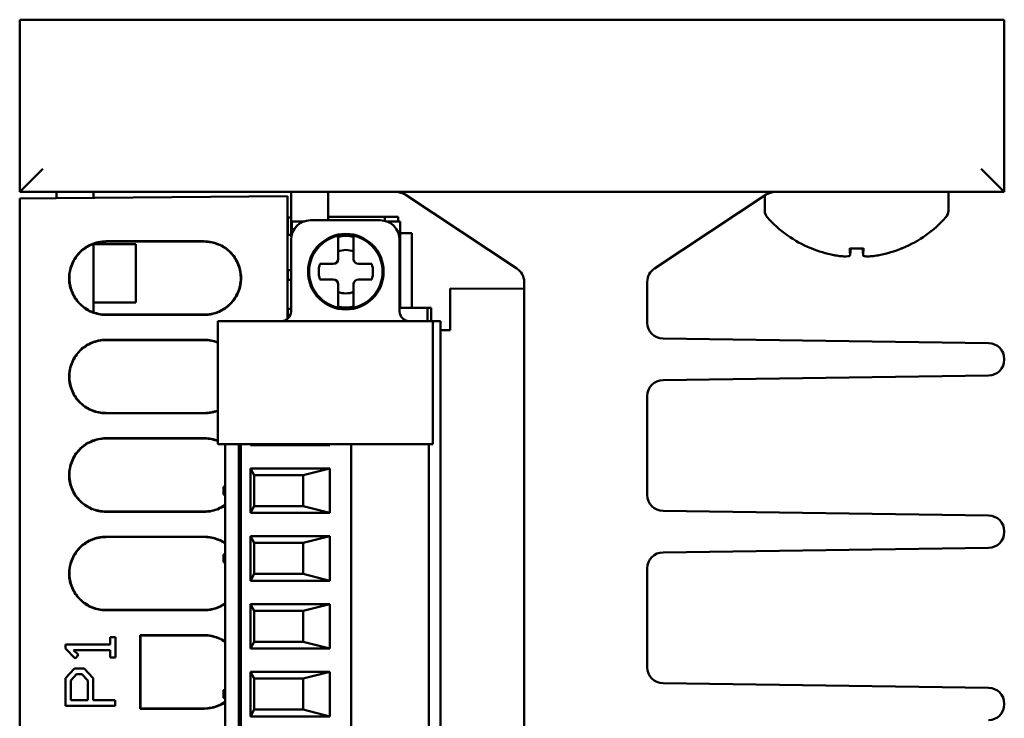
# Model space of a CAD drawing. Header units: inches. Extents: x 4.4 to 27.1, y 0.9 to 21.3.
# Tile 15 of 17: x 14.7 to 16.7, y 19.9 to 21.3. Entities that reach past the tile are written whole.
import ezdxf

# ---------------------------------------------------------------- set-up
doc = ezdxf.new("R2010")
doc.units = ezdxf.units.IN
doc.header["$MEASUREMENT"] = 0
doc.layers.add('Visible (ANSI)', color=7, linetype='Continuous', lineweight=50)

msp = doc.modelspace()

# ---------------------------------------------------------------- linework, layer by layer
at = {"layer": 'Visible (ANSI)'}
for p, q in [((14.6718, 21.2802), (14.7188, 21.2802)), ((14.6718, 21.2802), (14.6718, 20.9302)), ((16.6248, 21.2802), (14.7188, 21.2802)), ((16.6248, 21.2802), (16.6718, 21.2802)), ((16.6718, 20.9302), (16.6718, 21.2802)), ((14.6718, 20.9302), (14.7188, 20.9772)), ((16.6248, 20.9772), (16.6718, 20.9302)), ((14.6718, 20.9302), (16.6718, 20.9302)), ((14.7462, 20.9179), (15.2158, 20.922)), ((14.7468, 20.9179), (14.7468, 20.9302)), ((14.8218, 20.9302), (14.8218, 20.9186)), ((15.2158, 20.6724), (15.2158, 20.922)), ((15.2235, 20.8391), (15.2235, 20.9302)), ((15.2985, 20.9302), (15.2985, 20.8727)), ((15.4547, 20.9249), (15.6819, 20.7749)), ((16.1884, 20.9249), (15.9611, 20.7749)), ((16.1853, 20.8922), (16.1853, 20.9228)), ((16.5583, 20.8922), (16.5583, 20.9302)), ((14.6718, 20.9173), (14.7462, 20.9179)), ((14.6718, 20.9173), (14.6718, 16.3751)), ((14.6718, 20.6567), (14.6718, 20.8732)), ((14.6718, 20.8732), (14.6718, 20.8732)), ((15.2164, 20.8784), (15.2235, 20.8784)), ((15.2164, 20.8449), (15.2164, 20.8784)), ((15.2235, 20.8784), (15.2235, 20.8556)), ((15.2243, 20.87), (15.2243, 20.8429)), ((15.2481, 20.87), (15.2243, 20.87)), ((15.4042, 20.8727), (15.2625, 20.8727)), ((15.4133, 20.88), (15.2985, 20.88)), ((15.4133, 20.88), (15.4133, 20.8716)), ((15.4408, 20.88), (15.4133, 20.88)), ((15.4448, 20.87), (15.4186, 20.87)), ((15.4408, 20.88), (15.4408, 20.87)), ((15.4448, 20.87), (15.4448, 20.6948)), ((15.2235, 20.843), (15.2184, 20.843)), ((15.4684, 20.8465), (15.4448, 20.8465)), ((15.4684, 20.8465), (15.4684, 20.6948)), ((14.8218, 20.825), (14.8218, 20.6856)), ((14.8218, 20.824), (14.908, 20.824)), ((14.8468, 20.83), (15.0468, 20.83)), ((15.0468, 20.8294), (14.8468, 20.8293)), ((14.908, 20.7059), (14.908, 20.824)), ((15.2231, 20.8333), (15.2231, 20.6876)), ((15.3186, 20.8377), (15.3186, 20.8336)), ((15.3186, 20.8336), (15.3186, 20.7939)), ((15.3501, 20.8336), (15.3501, 20.8377)), ((15.3501, 20.7939), (15.3501, 20.8336)), ((15.4436, 20.6876), (15.4436, 20.8333)), ((16.3581, 20.8154), (16.3856, 20.8154)), ((16.3588, 20.8018), (16.36, 20.8154)), ((16.3849, 20.8018), (16.3837, 20.8154)), ((15.2815, 20.7841), (15.3088, 20.7841)), ((15.3599, 20.7841), (15.3872, 20.7841)), ((15.2164, 20.7717), (15.2231, 20.7717)), ((15.2164, 20.752), (15.2164, 20.7717)), ((15.2164, 20.752), (15.2231, 20.752)), ((15.3088, 20.7526), (15.2815, 20.7526)), ((15.3186, 20.7428), (15.3186, 20.7031)), ((15.3501, 20.7031), (15.3501, 20.7428)), ((15.3872, 20.7526), (15.3599, 20.7526)), ((15.6965, 20.7332), (15.6965, 20.7477)), ((15.9465, 20.7477), (15.9465, 20.6648)), ((15.6965, 20.7332), (15.5465, 20.7345)), ((15.5465, 20.7345), (15.5465, 20.6497)), ((15.6965, 18.5302), (15.6965, 20.7332)), ((14.8218, 20.7059), (14.908, 20.7059)), ((15.3186, 20.7031), (15.3186, 20.699)), ((15.3501, 20.699), (15.3501, 20.7031)), ((14.8468, 20.6813), (15.0468, 20.6812)), ((15.0468, 20.6806), (14.8468, 20.6806)), ((15.2164, 20.693), (15.2231, 20.693)), ((15.2164, 20.6733), (15.2164, 20.693)), ((15.4448, 20.6948), (15.4999, 20.6948)), ((15.4999, 20.6948), (15.4999, 20.6679)), ((15.4999, 20.6948), (15.5078, 20.6948)), ((15.5078, 20.6948), (15.5078, 20.6679)), ((15.0743, 20.6679), (15.5113, 20.6679)), ((15.0743, 20.4179), (15.0743, 20.6679)), ((15.2164, 20.6733), (15.2169, 20.6733)), ((15.5113, 20.6679), (15.5184, 20.6679)), ((15.5113, 20.6679), (15.5113, 20.4179)), ((15.5263, 20.6679), (15.5184, 20.6679)), ((15.5263, 20.6679), (15.5263, 19.29)), ((14.6718, 20.6567), (14.6718, 20.6567)), ((15.5465, 20.6497), (15.5263, 20.6495)), ((14.8468, 20.63), (15.0468, 20.63)), ((15.0468, 20.6294), (14.8468, 20.6293)), ((15.9786, 20.6323), (16.6398, 20.6232)), ((16.6718, 20.5907), (16.6718, 20.5898)), ((16.6398, 20.5573), (15.9786, 20.5482)), ((15.9465, 20.5157), (15.9465, 20.3148)), ((14.8468, 20.4813), (15.0468, 20.4812)), ((15.0468, 20.4806), (14.8468, 20.4806)), ((14.8468, 20.43), (15.0468, 20.43)), ((15.0468, 20.4294), (14.8468, 20.4293)), ((15.5113, 20.4179), (15.0743, 20.4179)), ((15.0893, 20.4179), (15.0893, 19.29)), ((15.1168, 19.29), (15.1168, 20.4179)), ((15.1208, 19.29), (15.1208, 20.4179)), ((15.1404, 20.416), (15.1404, 20.4179)), ((15.1404, 20.416), (15.1416, 20.4179)), ((15.3019, 20.416), (15.1404, 20.416)), ((15.2941, 20.4179), (15.3019, 20.416)), ((15.3019, 20.4179), (15.3019, 20.416)), ((15.3452, 20.4179), (15.3452, 19.29)), ((15.5026, 19.29), (15.5026, 20.4179)), ((15.1404, 20.2782), (15.1404, 20.3687)), ((15.1404, 20.3687), (15.3019, 20.3687)), ((15.1483, 20.355), (15.1404, 20.3687)), ((15.3019, 20.3687), (15.2477, 20.355)), ((15.3019, 20.3687), (15.3019, 20.2782)), ((15.1208, 20.355), (15.1168, 20.355)), ((15.1483, 20.355), (15.1483, 20.292)), ((15.2477, 20.355), (15.1483, 20.355)), ((15.2477, 20.292), (15.2477, 20.355)), ((15.0893, 20.3328), (15.0855, 20.3316)), ((15.0855, 20.3158), (15.0855, 20.3316)), ((15.0893, 20.3146), (15.0855, 20.3158)), ((14.8468, 20.2813), (15.0468, 20.2812)), ((15.0468, 20.2806), (14.8468, 20.2806)), ((15.1168, 20.292), (15.1208, 20.292)), ((15.1404, 20.2782), (15.1483, 20.292)), ((15.2477, 20.292), (15.1483, 20.292)), ((15.2477, 20.292), (15.3019, 20.2782)), ((15.9786, 20.2823), (16.6398, 20.2732)), ((15.3019, 20.2782), (15.1404, 20.2782)), ((16.6718, 20.2407), (16.6718, 20.2398)), ((14.8468, 20.23), (15.0468, 20.23)), ((15.0468, 20.2294), (14.8468, 20.2293)), ((15.1404, 20.1404), (15.1404, 20.2309)), ((15.1404, 20.2309), (15.3019, 20.2309)), ((15.1483, 20.2172), (15.1404, 20.2309)), ((15.3019, 20.2309), (15.2477, 20.2172)), ((15.3019, 20.2309), (15.3019, 20.1404)), ((15.1208, 20.2172), (15.1168, 20.2172)), ((15.1483, 20.2172), (15.1483, 20.1542)), ((15.2477, 20.2172), (15.1483, 20.2172)), ((15.2477, 20.1542), (15.2477, 20.2172)), ((16.6398, 20.2073), (15.9786, 20.1982)), ((15.0893, 20.195), (15.0855, 20.1938)), ((15.0855, 20.178), (15.0855, 20.1938)), ((15.0893, 20.1768), (15.0855, 20.178)), ((15.9465, 20.1657), (15.9465, 19.9648)), ((15.1168, 20.1542), (15.1208, 20.1542)), ((15.1404, 20.1404), (15.1483, 20.1542)), ((15.2477, 20.1542), (15.1483, 20.1542)), ((15.2477, 20.1542), (15.3019, 20.1404)), ((15.3019, 20.1404), (15.1404, 20.1404)), ((14.8468, 20.0813), (15.0468, 20.0812)), ((15.0468, 20.0806), (14.8468, 20.0806)), ((15.1404, 20.0026), (15.1404, 20.0931)), ((15.1404, 20.0931), (15.3019, 20.0931)), ((15.1483, 20.0794), (15.1404, 20.0931)), ((15.3019, 20.0931), (15.2477, 20.0794)), ((15.3019, 20.0931), (15.3019, 20.0026)), ((15.1208, 20.0794), (15.1168, 20.0794)), ((15.1483, 20.0794), (15.1483, 20.0164)), ((15.2477, 20.0794), (15.1483, 20.0794)), ((15.2477, 20.0164), (15.2477, 20.0794)), ((14.8557, 20.026), (14.8665, 20.026)), ((14.8557, 20.0109), (14.8557, 20.026)), ((14.8665, 20.026), (14.8665, 19.9844)), ((14.9168, 20.03), (15.0468, 20.03)), ((14.9168, 19.8806), (14.9168, 20.03)), ((14.9168, 20.03), (14.9175, 20.0293)), ((15.0468, 20.0294), (14.9175, 20.0293)), ((14.9175, 20.0293), (14.9175, 19.8813)), ((14.7646, 20.0109), (14.8557, 20.0109)), ((14.7646, 20.0028), (14.7646, 20.0109)), ((14.7845, 19.9822), (14.7646, 20.0028)), ((15.1168, 20.0164), (15.1208, 20.0164)), ((15.1404, 20.0026), (15.1483, 20.0164)), ((15.3019, 20.0026), (15.1404, 20.0026)), ((15.2477, 20.0164), (15.1483, 20.0164)), ((15.2477, 20.0164), (15.3019, 20.0026)), ((14.7812, 19.9994), (14.7916, 19.9898)), ((14.8557, 19.9994), (14.7812, 19.9994)), ((14.7916, 19.9898), (14.7845, 19.9822)), ((14.8557, 19.9844), (14.8557, 19.9994)), ((14.8665, 19.9844), (14.8557, 19.9844)), ((14.7646, 19.9427), (14.783, 19.9623)), ((14.783, 19.9623), (14.8025, 19.9623)), ((14.8025, 19.9623), (14.821, 19.9427)), ((14.7646, 19.8862), (14.7646, 19.9427)), ((14.7754, 19.938), (14.7875, 19.9508)), ((14.7875, 19.9508), (14.7981, 19.9508)), ((14.7981, 19.9508), (14.8101, 19.9381)), ((14.821, 19.9427), (14.821, 19.8977)), ((15.1208, 19.9416), (15.1168, 19.9416)), ((15.1404, 19.8648), (15.1404, 19.9554)), ((15.1404, 19.9554), (15.3019, 19.9554)), ((15.1483, 19.9416), (15.1404, 19.9554)), ((15.1483, 19.9416), (15.1483, 19.8786)), ((15.2477, 19.9416), (15.1483, 19.9416)), ((15.3019, 19.9554), (15.2477, 19.9416)), ((15.2477, 19.8786), (15.2477, 19.9416)), ((15.3019, 19.9554), (15.3019, 19.8648)), ((14.7754, 19.8977), (14.7754, 19.938)), ((14.8101, 19.9381), (14.8101, 19.8977)), ((15.9786, 19.9323), (16.6398, 19.9232)), ((15.0893, 19.9194), (15.0855, 19.9182)), ((15.0855, 19.9024), (15.0855, 19.9182)), ((15.0893, 19.9012), (15.0855, 19.9024)), ((14.8656, 19.8862), (14.7646, 19.8862)), ((14.8101, 19.8977), (14.7754, 19.8977)), ((14.821, 19.8977), (14.8656, 19.8977)), ((14.8656, 19.8977), (14.8656, 19.8862)), ((14.9175, 19.8813), (14.9168, 19.8806)), ((15.0468, 19.8806), (14.9168, 19.8806)), ((14.9175, 19.8813), (15.0468, 19.8812)), ((16.6718, 19.8907), (16.6718, 19.8898)), ((15.1168, 19.8786), (15.1208, 19.8786)), ((15.1404, 19.8648), (15.1483, 19.8786)), ((15.3019, 19.8648), (15.1404, 19.8648)), ((15.2477, 19.8786), (15.1483, 19.8786)), ((15.2477, 19.8786), (15.3019, 19.8648))]:
    msp.add_line(p, q, dxfattribs=at)
for radius in [0.0768, 0.0746]:
    msp.add_circle((15.3343, 20.7683), radius, dxfattribs=at)
for centre, radius, start, end in [((15.4368, 20.8977), 0.0325, 56.5752, 90), ((16.2063, 20.8977), 0.0325, 90, 123.4248), ((16.2053, 20.8922), 0.02, 180, 221.5409), ((16.5383, 20.8922), 0.02, 318.4591, 0), ((15.2625, 20.8333), 0.0394, 90, 180), ((15.4042, 20.8333), 0.0394, 0, 90), ((16.3718, 21.0397), 0.2424, 221.5409, 247.3996), ((16.3718, 21.0397), 0.2424, 292.6004, 318.4591), ((15.2184, 20.8449), 0.00197, 180, 270), ((15.2243, 20.8556), 0.000787, 180, 195.3809), ((15.3343, 20.7683), 0.0727, 77.4929, 102.5071), ((15.3343, 20.7683), 0.0441, 69.0752, 110.9248), ((16.2811, 20.8216), 0.0062, 247.3996, 268.1056), ((16.4626, 20.8216), 0.0062, 271.8944, 292.6004), ((15.3343, 20.7683), 0.0551, 163.3985, 196.6015), ((15.3088, 20.7939), 0.00984, 270, 0), ((15.3599, 20.7939), 0.00984, 180, 270), ((15.3343, 20.7683), 0.0551, 343.3985, 16.6015), ((15.664, 20.7477), 0.0325, 0, 56.5752), ((15.979, 20.7477), 0.0325, 123.4248, 180), ((15.3088, 20.7428), 0.00984, 0, 90), ((15.3599, 20.7428), 0.00984, 90, 180), ((15.3343, 20.7683), 0.0441, 249.0752, 290.9248), ((15.2034, 20.6876), 0.0197, 270, 0), ((15.3343, 20.7683), 0.0727, 257.4929, 282.5071), ((15.4633, 20.6876), 0.0197, 180, 270), ((15.979, 20.6648), 0.0325, 180, 269.2101), ((16.6393, 20.5907), 0.0325, 0, 89.2101), ((16.6393, 20.5898), 0.0325, 270.7899, 0), ((15.979, 20.5157), 0.0325, 90.7899, 180), ((15.979, 20.3148), 0.0325, 180, 269.2101), ((16.6393, 20.2407), 0.0325, 0, 89.2101), ((16.6393, 20.2398), 0.0325, 270.7899, 0), ((15.979, 20.1657), 0.0325, 90.7899, 180), ((15.979, 19.9648), 0.0325, 180, 269.2101), ((16.6393, 19.8907), 0.0325, 0, 89.2101), ((16.6393, 19.8898), 0.0325, 270.7899, 0)]:
    msp.add_arc(centre, radius, start, end, dxfattribs=at)
for centre, major_axis, ratio, start_param, end_param in [((16.3715, 21.0388), (-0.219, 0.1037), 0.99534, 1.622361, 1.821261), ((16.3814, 21.0388), (-0.0211, -0.2413), 0.041262, 5.894393, 6.093293), ((16.3623, 21.0388), (0.0211, -0.2413), 0.041262, 0.189893, 0.388792), ((16.3722, 21.0388), (-0.219, -0.1037), 0.99534, 1.320332, 1.519232)]:
    msp.add_ellipse(centre, major_axis=major_axis, ratio=ratio, start_param=start_param, end_param=end_param, dxfattribs=at)
for points, knots in [([(14.8468, 20.6806), (14.8371, 20.6806), (14.8275, 20.6825), (14.8095, 20.6899), (14.8013, 20.6953), (14.7875, 20.709), (14.7819, 20.7171), (14.7743, 20.735), (14.7723, 20.7446), (14.7721, 20.7641), (14.7738, 20.7737), (14.781, 20.7918), (14.7863, 20.8001), (14.7998, 20.8141), (14.8078, 20.8197), (14.8214, 20.8257), (14.8264, 20.8273), (14.8365, 20.8294), (14.8417, 20.83), (14.8468, 20.83)], [0, 0, 0, 0, 0.0741116, 0.0741116, 0.1482238, 0.1482238, 0.2223337, 0.2223337, 0.29644, 0.29644, 0.3705436, 0.3705436, 0.4446471, 0.4446471, 0.5187534, 0.5187534, 0.5581884, 0.5581884, 0.5976233, 0.5976233, 0.5976233, 0.5976233]), ([(14.8468, 20.8293), (14.8372, 20.8293), (14.8277, 20.8274), (14.8098, 20.8201), (14.8017, 20.8148), (14.788, 20.8012), (14.7825, 20.7932), (14.775, 20.7754), (14.773, 20.7659), (14.7727, 20.7466), (14.7745, 20.737), (14.7816, 20.7191), (14.7868, 20.7109), (14.8002, 20.697), (14.8082, 20.6915), (14.8217, 20.6855), (14.8266, 20.6839), (14.8366, 20.6818), (14.8417, 20.6813), (14.8468, 20.6813)], [0, 0, 0, 0, 0.0734621, 0.0734621, 0.1469247, 0.1469247, 0.2203851, 0.2203851, 0.2938419, 0.2938419, 0.3672961, 0.3672961, 0.4407502, 0.4407502, 0.5142071, 0.5142071, 0.5532965, 0.5532965, 0.5923859, 0.5923859, 0.5923859, 0.5923859]), ([(15.0468, 20.83), (15.0566, 20.83), (15.0662, 20.8281), (15.0842, 20.8207), (15.0924, 20.8153), (15.1063, 20.8017), (15.1118, 20.7935), (15.1194, 20.7756), (15.1214, 20.766), (15.1217, 20.7466), (15.1199, 20.7369), (15.1128, 20.7188), (15.1075, 20.7105), (15.094, 20.6965), (15.0859, 20.6909), (15.0723, 20.6849), (15.0673, 20.6833), (15.0572, 20.6811), (15.052, 20.6806), (15.0468, 20.6806)], [0, 0, 0, 0, 0.0741441, 0.0741441, 0.1482885, 0.1482885, 0.2224301, 0.2224301, 0.2965673, 0.2965673, 0.3707009, 0.3707009, 0.4448335, 0.4448335, 0.5189682, 0.5189682, 0.5584762, 0.5584762, 0.5979831, 0.5979831, 0.5979831, 0.5979831]), ([(15.0468, 20.6812), (15.0565, 20.6812), (15.066, 20.6831), (15.0839, 20.6904), (15.092, 20.6958), (15.1057, 20.7094), (15.1112, 20.7174), (15.1188, 20.7352), (15.1208, 20.7447), (15.121, 20.764), (15.1193, 20.7735), (15.1122, 20.7915), (15.1069, 20.7997), (15.0936, 20.8136), (15.0856, 20.8192), (15.0721, 20.8251), (15.0672, 20.8267), (15.0571, 20.8288), (15.052, 20.8294), (15.0468, 20.8294)], [0, 0, 0, 0, 0.0734945, 0.0734945, 0.1469894, 0.1469894, 0.2204815, 0.2204815, 0.2939692, 0.2939692, 0.3674533, 0.3674533, 0.4409365, 0.4409365, 0.5144218, 0.5144218, 0.5535838, 0.5535838, 0.5927446, 0.5927446, 0.5927446, 0.5927446]), ([(16.3588, 20.802), (16.3589, 20.8012), (16.3582, 20.8006), (16.3553, 20.7996), (16.353, 20.7994), (16.3475, 20.7993), (16.3441, 20.7994), (16.3365, 20.8002), (16.3323, 20.8008), (16.3275, 20.8017), (16.3266, 20.8018), (16.3258, 20.802)], [0, 0, 0, 0, 0.030458, 0.030458, 0.060916, 0.060916, 0.0912553, 0.0912553, 0.1215946, 0.1215946, 0.1282974, 0.1282974, 0.1282974, 0.1282974]), ([(16.3581, 20.8154), (16.3581, 20.8154), (16.3581, 20.8155), (16.3581, 20.8158), (16.3581, 20.8158), (16.3581, 20.8158)], [0.070224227, 0.070224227, 0.070224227, 0.070224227, 0.076097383, 0.076097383, 0.076126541, 0.076126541, 0.076126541, 0.076126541]), ([(16.4179, 20.802), (16.414, 20.8012), (16.4098, 20.8006), (16.4019, 20.7996), (16.3982, 20.7994), (16.3923, 20.7993), (16.3898, 20.7994), (16.3862, 20.8002), (16.3852, 20.8008), (16.3849, 20.8017), (16.3849, 20.8018), (16.3849, 20.802)], [0, 0, 0, 0, 0.030458, 0.030458, 0.060916, 0.060916, 0.0912553, 0.0912553, 0.1215946, 0.1215946, 0.1282974, 0.1282974, 0.1282974, 0.1282974]), ([(16.3856, 20.8158), (16.3856, 20.8158), (16.3856, 20.8158), (16.3856, 20.8155), (16.3856, 20.8154), (16.3856, 20.8154)], [0.017596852, 0.017596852, 0.017596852, 0.017596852, 0.01762601, 0.01762601, 0.023499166, 0.023499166, 0.023499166, 0.023499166]), ([(14.8468, 20.4806), (14.8371, 20.4806), (14.8275, 20.4825), (14.8095, 20.4899), (14.8013, 20.4953), (14.7875, 20.509), (14.7819, 20.5171), (14.7743, 20.535), (14.7723, 20.5446), (14.7721, 20.5641), (14.7738, 20.5737), (14.781, 20.5918), (14.7863, 20.6001), (14.7998, 20.6141), (14.8078, 20.6197), (14.8214, 20.6257), (14.8264, 20.6273), (14.8365, 20.6294), (14.8417, 20.63), (14.8468, 20.63)], [0, 0, 0, 0, 0.0741116, 0.0741116, 0.1482238, 0.1482238, 0.2223337, 0.2223337, 0.29644, 0.29644, 0.3705436, 0.3705436, 0.4446471, 0.4446471, 0.5187534, 0.5187534, 0.5581884, 0.5581884, 0.5976233, 0.5976233, 0.5976233, 0.5976233]), ([(14.8468, 20.6293), (14.8372, 20.6293), (14.8277, 20.6274), (14.8098, 20.6201), (14.8017, 20.6148), (14.788, 20.6012), (14.7825, 20.5932), (14.775, 20.5754), (14.773, 20.5659), (14.7727, 20.5466), (14.7745, 20.537), (14.7816, 20.5191), (14.7868, 20.5109), (14.8002, 20.497), (14.8082, 20.4915), (14.8217, 20.4855), (14.8266, 20.4839), (14.8366, 20.4818), (14.8417, 20.4813), (14.8468, 20.4813)], [0, 0, 0, 0, 0.0734621, 0.0734621, 0.1469247, 0.1469247, 0.2203851, 0.2203851, 0.2938419, 0.2938419, 0.3672961, 0.3672961, 0.4407502, 0.4407502, 0.5142071, 0.5142071, 0.5532965, 0.5532965, 0.5923859, 0.5923859, 0.5923859, 0.5923859]), ([(15.0743, 20.6241), (15.0703, 20.6257), (15.0663, 20.6269), (15.0571, 20.6288), (15.052, 20.6294), (15.0468, 20.6294)], [0.52134048, 0.52134048, 0.52134048, 0.52134048, 0.55358379, 0.55358379, 0.59274456, 0.59274456, 0.59274456, 0.59274456]), ([(15.0743, 20.4858), (15.0704, 20.4843), (15.0664, 20.4831), (15.0572, 20.4811), (15.052, 20.4806), (15.0468, 20.4806)], [0.52661037, 0.52661037, 0.52661037, 0.52661037, 0.55847623, 0.55847623, 0.59798306, 0.59798306, 0.59798306, 0.59798306]), ([(14.8468, 20.2806), (14.8371, 20.2806), (14.8275, 20.2825), (14.8095, 20.2899), (14.8013, 20.2953), (14.7875, 20.309), (14.7819, 20.3171), (14.7743, 20.335), (14.7723, 20.3446), (14.7721, 20.3641), (14.7738, 20.3737), (14.781, 20.3918), (14.7863, 20.4001), (14.7998, 20.4141), (14.8078, 20.4197), (14.8214, 20.4257), (14.8264, 20.4273), (14.8365, 20.4294), (14.8417, 20.43), (14.8468, 20.43)], [0, 0, 0, 0, 0.0741116, 0.0741116, 0.1482238, 0.1482238, 0.2223337, 0.2223337, 0.29644, 0.29644, 0.3705436, 0.3705436, 0.4446471, 0.4446471, 0.5187534, 0.5187534, 0.5581884, 0.5581884, 0.5976233, 0.5976233, 0.5976233, 0.5976233]), ([(14.8468, 20.4293), (14.8372, 20.4293), (14.8277, 20.4274), (14.8098, 20.4201), (14.8017, 20.4148), (14.788, 20.4012), (14.7825, 20.3932), (14.775, 20.3754), (14.773, 20.3659), (14.7727, 20.3466), (14.7745, 20.337), (14.7816, 20.3191), (14.7868, 20.3109), (14.8002, 20.297), (14.8082, 20.2915), (14.8217, 20.2855), (14.8266, 20.2839), (14.8366, 20.2818), (14.8417, 20.2813), (14.8468, 20.2813)], [0, 0, 0, 0, 0.0734621, 0.0734621, 0.1469247, 0.1469247, 0.2203851, 0.2203851, 0.2938419, 0.2938419, 0.3672961, 0.3672961, 0.4407502, 0.4407502, 0.5142071, 0.5142071, 0.5532965, 0.5532965, 0.5923859, 0.5923859, 0.5923859, 0.5923859]), ([(15.0743, 20.4241), (15.0703, 20.4257), (15.0663, 20.4269), (15.0571, 20.4288), (15.052, 20.4294), (15.0468, 20.4294)], [0.52134048, 0.52134048, 0.52134048, 0.52134048, 0.55358379, 0.55358379, 0.59274456, 0.59274456, 0.59274456, 0.59274456]), ([(15.0468, 20.2812), (15.0565, 20.2812), (15.066, 20.2831), (15.08, 20.2889), (15.0848, 20.2915), (15.0893, 20.2946)], [0, 0, 0, 0, 0.0734945, 0.0734945, 0.115084, 0.115084, 0.115084, 0.115084]), ([(15.0893, 20.2938), (15.0854, 20.2911), (15.0813, 20.2888), (15.0723, 20.2849), (15.0673, 20.2833), (15.0572, 20.2811), (15.052, 20.2806), (15.0468, 20.2806)], [0.4832314, 0.4832314, 0.4832314, 0.4832314, 0.5189682, 0.5189682, 0.5584762, 0.5584762, 0.5979831, 0.5979831, 0.5979831, 0.5979831]), ([(14.8468, 20.0806), (14.8371, 20.0806), (14.8275, 20.0825), (14.8095, 20.0899), (14.8013, 20.0953), (14.7875, 20.109), (14.7819, 20.1171), (14.7743, 20.135), (14.7723, 20.1446), (14.7721, 20.1641), (14.7738, 20.1737), (14.781, 20.1918), (14.7863, 20.2001), (14.7998, 20.2141), (14.8078, 20.2197), (14.8214, 20.2257), (14.8264, 20.2273), (14.8365, 20.2294), (14.8417, 20.23), (14.8468, 20.23)], [0, 0, 0, 0, 0.0741116, 0.0741116, 0.1482238, 0.1482238, 0.2223337, 0.2223337, 0.29644, 0.29644, 0.3705436, 0.3705436, 0.4446471, 0.4446471, 0.5187534, 0.5187534, 0.5581884, 0.5581884, 0.5976233, 0.5976233, 0.5976233, 0.5976233]), ([(14.8468, 20.2293), (14.8372, 20.2293), (14.8277, 20.2274), (14.8098, 20.2201), (14.8017, 20.2148), (14.788, 20.2012), (14.7825, 20.1932), (14.775, 20.1754), (14.773, 20.1659), (14.7727, 20.1466), (14.7745, 20.137), (14.7816, 20.1191), (14.7868, 20.1109), (14.8002, 20.097), (14.8082, 20.0915), (14.8217, 20.0855), (14.8266, 20.0839), (14.8366, 20.0818), (14.8417, 20.0813), (14.8468, 20.0813)], [0, 0, 0, 0, 0.0734621, 0.0734621, 0.1469247, 0.1469247, 0.2203851, 0.2203851, 0.2938419, 0.2938419, 0.3672961, 0.3672961, 0.4407502, 0.4407502, 0.5142071, 0.5142071, 0.5532965, 0.5532965, 0.5923859, 0.5923859, 0.5923859, 0.5923859]), ([(15.0468, 20.23), (15.0566, 20.23), (15.0662, 20.2281), (15.0802, 20.2224), (15.0849, 20.2198), (15.0893, 20.2168)], [0, 0, 0, 0, 0.0741441, 0.0741441, 0.1149369, 0.1149369, 0.1149369, 0.1149369]), ([(15.0893, 20.216), (15.0853, 20.2188), (15.0812, 20.2211), (15.0721, 20.2251), (15.0672, 20.2267), (15.0571, 20.2288), (15.052, 20.2294), (15.0468, 20.2294)], [0.4778442, 0.4778442, 0.4778442, 0.4778442, 0.5144218, 0.5144218, 0.5535838, 0.5535838, 0.5927446, 0.5927446, 0.5927446, 0.5927446]), ([(15.0468, 20.0812), (15.0565, 20.0812), (15.066, 20.0831), (15.08, 20.0889), (15.0848, 20.0915), (15.0893, 20.0946)], [0, 0, 0, 0, 0.0734945, 0.0734945, 0.115084, 0.115084, 0.115084, 0.115084]), ([(15.0893, 20.0938), (15.0854, 20.0911), (15.0813, 20.0888), (15.0723, 20.0849), (15.0673, 20.0833), (15.0572, 20.0811), (15.052, 20.0806), (15.0468, 20.0806)], [0.4832314, 0.4832314, 0.4832314, 0.4832314, 0.5189682, 0.5189682, 0.5584762, 0.5584762, 0.5979831, 0.5979831, 0.5979831, 0.5979831]), ([(15.0468, 20.03), (15.0566, 20.03), (15.0662, 20.0281), (15.0802, 20.0224), (15.0849, 20.0198), (15.0893, 20.0168)], [0, 0, 0, 0, 0.0741441, 0.0741441, 0.1149369, 0.1149369, 0.1149369, 0.1149369]), ([(15.0893, 20.016), (15.0853, 20.0188), (15.0812, 20.0211), (15.0721, 20.0251), (15.0672, 20.0267), (15.0571, 20.0288), (15.052, 20.0294), (15.0468, 20.0294)], [0.4778442, 0.4778442, 0.4778442, 0.4778442, 0.5144218, 0.5144218, 0.5535838, 0.5535838, 0.5927446, 0.5927446, 0.5927446, 0.5927446]), ([(15.0468, 19.8812), (15.0565, 19.8812), (15.066, 19.8831), (15.08, 19.8889), (15.0848, 19.8915), (15.0893, 19.8946)], [0, 0, 0, 0, 0.0734945, 0.0734945, 0.115084, 0.115084, 0.115084, 0.115084]), ([(15.0893, 19.8938), (15.0854, 19.8911), (15.0813, 19.8888), (15.0723, 19.8849), (15.0673, 19.8833), (15.0572, 19.8811), (15.052, 19.8806), (15.0468, 19.8806)], [0.4832314, 0.4832314, 0.4832314, 0.4832314, 0.5189682, 0.5189682, 0.5584762, 0.5584762, 0.5979831, 0.5979831, 0.5979831, 0.5979831])]:
    msp.add_open_spline(points, degree=3, knots=knots, dxfattribs=at)
for points, weights in [([(15.3186, 20.8393), (15.3186, 20.8385), (15.3186, 20.8377)], [1.0008608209, 1.00087166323, 1.00074664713]), ([(15.3501, 20.8377), (15.3501, 20.8385), (15.3501, 20.8393)], [1.00074664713, 1.00087166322, 1.0008608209]), ([(15.3186, 20.699), (15.3186, 20.6982), (15.3186, 20.6973)], [1.00074664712, 1.00087166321, 1.00086082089]), ([(15.3501, 20.6973), (15.3501, 20.6982), (15.3501, 20.699)], [1.0008608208, 1.00087166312, 1.00074664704])]:
    msp.add_rational_spline(points, weights, degree=2, dxfattribs=at)
for points in [[(15.0468, 20.63), (15.0562, 20.63), (15.0655, 20.6283), (15.0743, 20.6248)], [(15.0468, 20.4812), (15.0562, 20.4812), (15.0655, 20.483), (15.0743, 20.4865)], [(15.0468, 20.43), (15.0562, 20.43), (15.0655, 20.4283), (15.0743, 20.4248)], [(15.0893, 20.416), (15.0883, 20.4167), (15.0873, 20.4173), (15.0864, 20.4179)], [(15.0876, 20.4179), (15.0881, 20.4176), (15.0887, 20.4172), (15.0893, 20.4168)]]:
    msp.add_open_spline(points, degree=3, dxfattribs=at)

doc.saveas('drawing.dxf')
